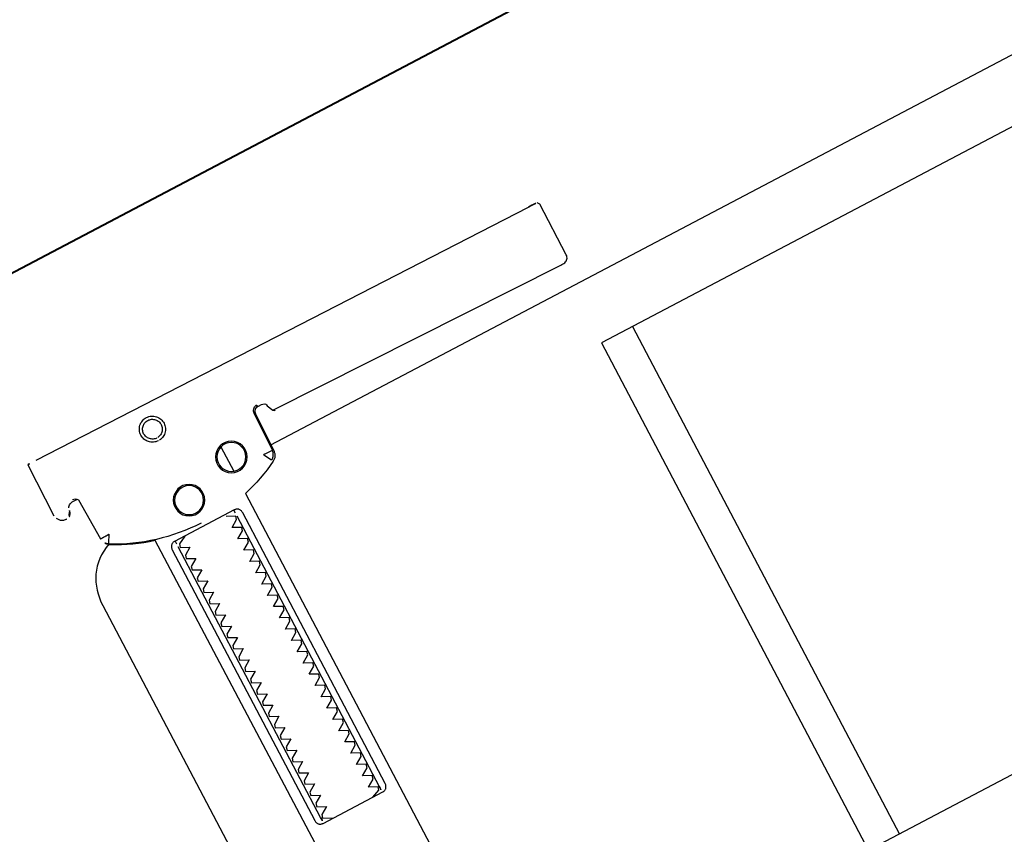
# Model space of a CAD drawing. Header units: metres. Extents: x 7408630 to 7411134, y 5569633 to 5570339.
# Tile 223 of 256: x 7410508.036 to 7410508.191, y 5569911.739 to 5569911.866. Entities that reach past the tile are written whole.
import ezdxf
from ezdxf.enums import TextEntityAlignment as Align

# ---------------------------------------------------------------- set-up
doc = ezdxf.new("R2010")
doc.units = ezdxf.units.M
doc.header["$MEASUREMENT"] = 0
doc.layers.add('0-wypos-sanitarne', color=1, linetype='Continuous')
for name, color, linetype, lineweight in [('OPIS POM NOWE', 140, 'Continuous', 5), ('Opis_pom', 9, 'Continuous', 18), ('Sciany', 2, 'Continuous', 40)]:
    doc.layers.add(name, color=color, linetype=linetype, lineweight=lineweight)
doc.styles.add('ARIAL', font='tahoma.ttf')

# ---------------------------------------------------------------- blocks, each defined once
blk = doc.blocks.new('99400_TOP')
for points in [[(0.1642372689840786, 0.1559621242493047), (0.1632736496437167, 0.1559528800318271), (0.1630435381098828, 0.1559236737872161), (0.162826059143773, 0.1558421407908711), (0.1626241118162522, 0.1557064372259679), (0.1626483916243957, 0.1557497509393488), (0.1625865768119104, 0.1555515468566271), (0.1625669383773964, 0.1553450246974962, -0.1574318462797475), (0.1623839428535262, 0.1547584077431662), (0.1621006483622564, 0.1543570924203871, -0.241147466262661), (0.1612932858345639, 0.1539338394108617), (0.1115022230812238, 0.1534561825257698), (0.1113368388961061, 0.1534548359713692), (0.1111889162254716, 0.1534541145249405), (0.1110723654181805, 0.1534541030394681), (0.1109378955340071, 0.1534570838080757), (0.1107790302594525, 0.1534793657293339), (0.1106189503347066, 0.1535293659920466), (0.1104692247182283, 0.1536054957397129), (0.1103339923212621, 0.1537060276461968), (0.1102177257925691, 0.1538274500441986), (0.1101232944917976, 0.1539670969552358), (0.1100537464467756, 0.1541201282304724), (0.1100107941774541, 0.1542831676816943), (0.1099957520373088, 0.1544504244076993), (0.1099484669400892, 0.163445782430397), (0.1102251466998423, 0.1638377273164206)], [(0.196474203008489, 0.156581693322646), (0.1962610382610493, 0.1565562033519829), (0.1960458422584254, 0.1564806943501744), (0.1958501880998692, 0.1563513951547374), (0.1956574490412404, 0.1561404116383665, 0.1322312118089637), (0.1955147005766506, 0.1556406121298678), (0.1954635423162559, 0.1490875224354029)], [(0.197680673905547, 0.1552832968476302, 0.4153364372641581), (0.1986940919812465, 0.1542930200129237)], [(0.1988485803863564, 0.1542954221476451), (0.1989777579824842, 0.1542984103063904), (0.1991257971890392, 0.1543104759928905), (0.1992680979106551, 0.1543424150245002), (0.1994052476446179, 0.1543952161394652), (0.1995335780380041, 0.1544676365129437), (0.1996495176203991, 0.1545579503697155), (0.1997513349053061, 0.1546646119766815), (0.2000730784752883, 0.1551156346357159, 0.1584813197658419), (0.2002560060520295, 0.1557062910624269)], [(0.180312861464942, 0.1439259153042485, 0.1257130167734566), (0.1946644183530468, 0.1477392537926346, 0.1214387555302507), (0.1951890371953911, 0.1482294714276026, -0.2621187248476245), (0.2000015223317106, 0.1396802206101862), (0.2000015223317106, 0.05968022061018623, -0.414213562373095), (0.1900015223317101, 0.04968022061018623), (0.187516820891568, 0.04968022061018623, 0.405518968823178), (0.1880019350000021, 0.05017999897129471), (0.1880019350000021, 0.05087999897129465, 0.414213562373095), (0.1875019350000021, 0.05137999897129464), (0.1725019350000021, 0.05137999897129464, 0.414213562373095), (0.1720019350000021, 0.05087999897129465), (0.1720019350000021, 0.05017999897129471, 0.4055189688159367), (0.1724870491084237, 0.04968022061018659, 0.001664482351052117), (0.1599349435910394, 0.04967999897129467)], [(0.1720018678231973, 0.07231715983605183), (0.1720018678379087, 0.06851732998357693, 0.4142135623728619), (0.1722018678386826, 0.06831732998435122), (0.1846190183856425, 0.0683173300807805), (0.1878018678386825, 0.06831733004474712, 0.4142135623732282), (0.1880018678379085, 0.06851733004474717), (0.1880018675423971, 0.1448466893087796), (0.1888489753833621, 0.145098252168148), (0.1896882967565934, 0.145374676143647), (0.1905190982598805, 0.1456757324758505), (0.1913406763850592, 0.146001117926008), (0.1921523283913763, 0.1463505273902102), (0.1929533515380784, 0.1467236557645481), (0.1937430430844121, 0.1471201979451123), (0.1945592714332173, 0.1475620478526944), (0.1946451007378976, 0.1476168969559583), (0.1947280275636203, 0.1476784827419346), (0.1948076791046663, 0.1477465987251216), (0.1948833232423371, 0.1478211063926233), (0.1949541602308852, 0.1479015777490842), (0.1950189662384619, 0.1479867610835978)], [(0.1764747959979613, 0.09331733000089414, 0.1828355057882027), (0.17636514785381, 0.09340682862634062), (0.1751477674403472, 0.09381415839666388, 0.05005514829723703), (0.175001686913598, 0.09407570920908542), (0.1750016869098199, 0.094358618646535, 0.05005512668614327), (0.1751477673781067, 0.09462016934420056), (0.1763651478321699, 0.09502749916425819, 0.7198969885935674), (0.176365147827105, 0.09540682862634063), (0.1751477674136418, 0.09581415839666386, 0.05005514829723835), (0.1750016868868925, 0.09607570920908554), (0.1750016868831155, 0.09635861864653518, 0.05005512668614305), (0.1751477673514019, 0.09662016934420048), (0.1763651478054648, 0.09702749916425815, 0.7198969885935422), (0.1763651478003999, 0.0974068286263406), (0.1751477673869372, 0.09781415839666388, 0.05005514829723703), (0.1750016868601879, 0.09807570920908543), (0.1750016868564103, 0.098358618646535, 0.05005512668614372), (0.1751477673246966, 0.09862016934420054), (0.1763651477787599, 0.09902749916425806, 0.7198969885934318), (0.1763651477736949, 0.09940682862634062), (0.1751477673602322, 0.09981415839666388, 0.05005514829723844), (0.1750016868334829, 0.1000757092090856), (0.1750016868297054, 0.1003586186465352, 0.05005512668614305), (0.1751477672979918, 0.1006201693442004), (0.1763651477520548, 0.1010274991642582, 0.7198969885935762), (0.1763651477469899, 0.1014068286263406), (0.1751477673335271, 0.1018141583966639, 0.05005514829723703), (0.1750016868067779, 0.1020757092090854), (0.1750016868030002, 0.102358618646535, 0.05005512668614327), (0.175147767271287, 0.1026201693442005), (0.1763651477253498, 0.1030274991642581, 0.7198969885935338), (0.1763651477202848, 0.1034068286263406), (0.1751477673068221, 0.1038141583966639, 0.05005514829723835), (0.1750016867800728, 0.1040757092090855), (0.1750016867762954, 0.1043586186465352, 0.05005512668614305), (0.1751477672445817, 0.1046201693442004), (0.1763651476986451, 0.1050274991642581, 0.7198969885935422), (0.1763651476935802, 0.1054068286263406), (0.175147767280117, 0.1058141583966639, 0.05005514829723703), (0.1750016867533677, 0.1060757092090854), (0.1750016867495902, 0.106358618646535, 0.05005512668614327), (0.1751477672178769, 0.1066201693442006), (0.1763651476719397, 0.1070274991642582, 0.7198969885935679), (0.1763651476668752, 0.1074068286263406), (0.175147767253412, 0.1078141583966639, 0.05005514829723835), (0.1750016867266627, 0.1080757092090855), (0.1750016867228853, 0.1083586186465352, 0.05005512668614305), (0.1751477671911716, 0.1086201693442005), (0.1763651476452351, 0.1090274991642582, 0.7198969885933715), (0.1763651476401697, 0.1094068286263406), (0.1751477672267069, 0.1098141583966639, 0.05005514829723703), (0.1750016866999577, 0.1100757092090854), (0.1750016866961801, 0.110358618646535, 0.05005512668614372), (0.1751477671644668, 0.1106201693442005), (0.1763651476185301, 0.1110274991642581, 0.7198969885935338), (0.1763651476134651, 0.1114068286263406), (0.1751477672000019, 0.1118141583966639, 0.05005514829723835), (0.1750016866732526, 0.1120757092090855), (0.1750016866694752, 0.1123586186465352, 0.05005512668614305), (0.175147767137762, 0.1126201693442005), (0.1763651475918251, 0.1130274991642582, 0.7198969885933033), (0.1763651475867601, 0.1134068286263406), (0.1751477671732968, 0.1138141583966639, 0.05005514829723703), (0.1750016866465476, 0.1140757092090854), (0.17500168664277, 0.114358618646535, 0.05005512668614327), (0.1751477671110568, 0.1146201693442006), (0.17636514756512, 0.1150274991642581, 0.7198969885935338), (0.176365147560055, 0.1154068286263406), (0.1751477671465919, 0.1158141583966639, 0.05005514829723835), (0.1750016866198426, 0.1160757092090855), (0.1750016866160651, 0.1163586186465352, 0.05005512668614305), (0.175147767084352, 0.1166201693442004), (0.1763651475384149, 0.1170274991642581, 0.7198969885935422), (0.17636514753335, 0.1174068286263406), (0.1751477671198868, 0.1178141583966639, 0.05005514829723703), (0.1750016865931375, 0.1180757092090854), (0.1750016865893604, 0.118358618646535, 0.05005512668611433), (0.175147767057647, 0.1186201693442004), (0.1763651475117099, 0.1190274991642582, 0.7198969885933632), (0.1763651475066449, 0.1194068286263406), (0.1751477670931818, 0.1198141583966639, 0.05005514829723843), (0.1750016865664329, 0.1200757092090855), (0.175001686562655, 0.1203586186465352, 0.05005512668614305), (0.1751477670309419, 0.1206201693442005), (0.1763651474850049, 0.1210274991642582, 0.7198969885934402), (0.1763651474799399, 0.1214068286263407), (0.1751477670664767, 0.1218141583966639, 0.05005514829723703), (0.1750016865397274, 0.1220757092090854), (0.1750016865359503, 0.122358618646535, 0.05005512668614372), (0.1751477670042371, 0.1226201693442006), (0.1763651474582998, 0.1230274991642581, 0.7198969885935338), (0.1763651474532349, 0.1234068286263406), (0.1751477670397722, 0.1238141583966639, 0.05005514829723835), (0.1750016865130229, 0.1240757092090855), (0.1750016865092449, 0.1243586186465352, 0.05005512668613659), (0.1751477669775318, 0.1246201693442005), (0.1763651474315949, 0.1250274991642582, 0.7198969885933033), (0.1763651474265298, 0.1254068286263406), (0.1751477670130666, 0.125814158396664, 0.05005514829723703), (0.1750016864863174, 0.1260757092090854), (0.1750016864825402, 0.126358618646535, 0.05005512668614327), (0.175147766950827, 0.1266201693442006), (0.1763651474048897, 0.1270274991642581, 0.7198969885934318), (0.1763651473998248, 0.1274068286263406), (0.1751477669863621, 0.127814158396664, 0.05005514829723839), (0.1750016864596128, 0.1280757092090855), (0.1750016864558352, 0.1283586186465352, 0.050055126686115), (0.1751477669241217, 0.1286201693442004), (0.1763651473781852, 0.1290274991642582, 0.719896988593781), (0.1763651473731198, 0.1294068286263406), (0.175147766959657, 0.129814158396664, 0.05005514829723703), (0.1750016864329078, 0.1300757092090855), (0.1750016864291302, 0.130358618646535, 0.05005512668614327), (0.1751477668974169, 0.1306201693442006), (0.1763651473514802, 0.1310274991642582, 0.7198969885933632), (0.1763651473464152, 0.1314068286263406), (0.1751477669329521, 0.131814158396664, 0.05005514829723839), (0.1750016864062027, 0.1320757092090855), (0.1750016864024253, 0.1323586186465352, 0.05005512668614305), (0.1751477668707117, 0.1326201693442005), (0.176365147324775, 0.1330274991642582, 0.7198969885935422), (0.1763651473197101, 0.1334068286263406), (0.1751477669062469, 0.1338141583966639, 0.05005514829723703), (0.1750016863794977, 0.1340757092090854), (0.1750016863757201, 0.134358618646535, 0.05005512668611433), (0.1751477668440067, 0.1346201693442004), (0.1763651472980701, 0.1350274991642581, 0.7198969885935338), (0.1763651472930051, 0.1354068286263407), (0.175147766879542, 0.1358141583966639, 0.05005514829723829), (0.1750016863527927, 0.1360757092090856), (0.1750016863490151, 0.1363586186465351, 0.05005512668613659), (0.1751477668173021, 0.1366201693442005), (0.176365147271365, 0.1370274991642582, 0.7198969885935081), (0.1763651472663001, 0.1374068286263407), (0.1751477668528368, 0.1378141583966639, 0.05005514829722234), (0.1750016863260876, 0.1380757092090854), (0.17500168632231, 0.138358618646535, 0.05005512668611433), (0.1751477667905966, 0.1386201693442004), (0.17636514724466, 0.1390274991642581, 0.7198969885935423), (0.1763651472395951, 0.1394068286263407), (0.1751477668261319, 0.1398141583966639, 0.05005514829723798), (0.1750016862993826, 0.1400757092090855), (0.1750016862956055, 0.1403586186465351, 0.05005512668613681), (0.175147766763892, 0.1406201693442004), (0.1763651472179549, 0.1410274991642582, 0.7198969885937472), (0.17636514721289, 0.1414068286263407), (0.1751477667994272, 0.1418141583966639, 0.05005514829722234), (0.1750016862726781, 0.1420757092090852), (0.1750016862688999, 0.1423586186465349, 0.05005512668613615), (0.1751477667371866, 0.1426201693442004), (0.1763651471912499, 0.1430274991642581, 0.4745941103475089), (0.1764747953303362, 0.1433173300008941)], [(0.1835285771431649, 0.143317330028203, 0.4745939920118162), (0.1836382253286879, 0.1430274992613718), (0.1848556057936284, 0.1426201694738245, 0.0500551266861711), (0.1850016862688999, 0.1423586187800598), (0.1850016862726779, 0.1420757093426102, 0.05005514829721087), (0.1848556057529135, 0.1418141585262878), (0.183638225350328, 0.1414068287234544, 0.7198969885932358), (0.183638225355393, 0.1410274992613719), (0.1848556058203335, 0.1406201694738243, 0.05005512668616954), (0.1850016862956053, 0.14035861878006), (0.1850016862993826, 0.1400757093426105, 0.05005514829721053), (0.1848556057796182, 0.1398141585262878), (0.1836382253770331, 0.1394068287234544, 0.7198969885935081), (0.183638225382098, 0.1390274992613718), (0.1848556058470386, 0.1386201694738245, 0.05005512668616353), (0.18500168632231, 0.1383586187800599), (0.1850016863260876, 0.1380757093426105, 0.05005514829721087), (0.1848556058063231, 0.1378141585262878), (0.1836382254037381, 0.1374068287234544, 0.7198969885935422), (0.1836382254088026, 0.1370274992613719), (0.1848556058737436, 0.1366201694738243, 0.05005512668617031), (0.1850016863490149, 0.1363586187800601), (0.1850016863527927, 0.1360757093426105, 0.05005514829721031), (0.1848556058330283, 0.1358141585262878), (0.1836382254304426, 0.1354068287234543, 0.7198969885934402), (0.1836382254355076, 0.1350274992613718), (0.1848556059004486, 0.1346201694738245, 0.05005512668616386), (0.1850016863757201, 0.1343586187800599), (0.1850016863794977, 0.1340757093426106, 0.05005514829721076), (0.1848556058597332, 0.1338141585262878), (0.1836382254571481, 0.1334068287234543, 0.7198969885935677), (0.1836382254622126, 0.1330274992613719), (0.1848556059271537, 0.1326201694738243, 0.05005512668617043), (0.185001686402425, 0.1323586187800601), (0.1850016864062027, 0.1320757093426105, 0.05005514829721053), (0.1848556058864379, 0.1318141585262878), (0.1836382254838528, 0.1314068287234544, 0.7198969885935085), (0.1836382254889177, 0.1310274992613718), (0.1848556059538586, 0.1306201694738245, 0.05005512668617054), (0.1850016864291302, 0.13035861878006), (0.1850016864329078, 0.1300757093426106, 0.05005514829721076), (0.1848556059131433, 0.1298141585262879), (0.1836382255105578, 0.1294068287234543, 0.7198969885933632), (0.1836382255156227, 0.1290274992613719), (0.1848556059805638, 0.1286201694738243, 0.05005512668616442), (0.1850016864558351, 0.1283586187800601), (0.1850016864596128, 0.1280757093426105, 0.05005514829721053), (0.184855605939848, 0.1278141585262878), (0.1836382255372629, 0.1274068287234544, 0.7198969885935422), (0.1836382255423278, 0.1270274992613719), (0.1848556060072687, 0.1266201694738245, 0.05005512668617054), (0.1850016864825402, 0.12635861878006), (0.1850016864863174, 0.1260757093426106, 0.05005514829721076), (0.1848556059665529, 0.125814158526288), (0.1836382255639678, 0.1254068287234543, 0.7198969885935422), (0.1836382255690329, 0.1250274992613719), (0.1848556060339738, 0.1246201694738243, 0.05005512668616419), (0.1850016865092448, 0.1243586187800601), (0.1850016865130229, 0.1240757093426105, 0.05005514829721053), (0.184855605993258, 0.1238141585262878), (0.183638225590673, 0.1234068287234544, 0.7198969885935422), (0.1836382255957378, 0.1230274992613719), (0.1848556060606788, 0.1226201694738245, 0.05005512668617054), (0.1850016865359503, 0.12235861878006), (0.1850016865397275, 0.1220757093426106, 0.05005514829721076), (0.184855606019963, 0.1218141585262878), (0.1836382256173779, 0.1214068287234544, 0.7198969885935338), (0.1836382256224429, 0.1210274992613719), (0.1848556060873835, 0.1206201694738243, 0.05005512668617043), (0.1850016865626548, 0.12035861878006), (0.185001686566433, 0.1200757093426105, 0.05005514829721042), (0.1848556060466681, 0.1198141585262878), (0.1836382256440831, 0.1194068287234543, 0.7198969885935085), (0.1836382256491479, 0.1190274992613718), (0.1848556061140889, 0.1186201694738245, 0.05005512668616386), (0.1850016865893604, 0.11835861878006), (0.1850016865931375, 0.1180757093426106, 0.05005514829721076), (0.184855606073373, 0.1178141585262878), (0.183638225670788, 0.1174068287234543, 0.7198969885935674), (0.183638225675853, 0.1170274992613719), (0.1848556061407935, 0.1166201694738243, 0.05005512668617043), (0.1850016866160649, 0.11635861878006), (0.1850016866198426, 0.1160757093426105, 0.05005514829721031), (0.1848556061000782, 0.1158141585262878), (0.1836382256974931, 0.1154068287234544, 0.7198969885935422), (0.183638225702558, 0.1150274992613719), (0.1848556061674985, 0.1146201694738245, 0.05005512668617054), (0.18500168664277, 0.11435861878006), (0.1850016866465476, 0.1140757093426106, 0.05005514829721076), (0.1848556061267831, 0.1138141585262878), (0.1836382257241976, 0.1134068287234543, 0.7198969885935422), (0.1836382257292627, 0.1130274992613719), (0.1848556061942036, 0.1126201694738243, 0.05005512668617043), (0.1850016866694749, 0.1123586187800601), (0.1850016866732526, 0.1120757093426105, 0.05005514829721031), (0.1848556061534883, 0.1118141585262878), (0.1836382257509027, 0.1114068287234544, 0.7198969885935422), (0.1836382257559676, 0.1110274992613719), (0.1848556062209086, 0.1106201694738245, 0.05005512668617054), (0.1850016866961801, 0.11035861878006), (0.1850016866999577, 0.1100757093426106, 0.05005514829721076), (0.1848556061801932, 0.1098141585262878), (0.1836382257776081, 0.1094068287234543, 0.7198969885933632), (0.1836382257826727, 0.1090274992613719), (0.1848556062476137, 0.1086201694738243, 0.05005512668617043), (0.185001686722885, 0.1083586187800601), (0.1850016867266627, 0.1080757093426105, 0.05005514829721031), (0.1848556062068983, 0.1078141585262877), (0.1836382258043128, 0.1074068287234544, 0.7198969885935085), (0.1836382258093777, 0.1070274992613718), (0.1848556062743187, 0.1066201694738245, 0.05005512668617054), (0.1850016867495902, 0.10635861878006), (0.1850016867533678, 0.1060757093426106, 0.05005514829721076), (0.1848556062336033, 0.1058141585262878), (0.1836382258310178, 0.1054068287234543, 0.7198969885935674), (0.1836382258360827, 0.1050274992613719), (0.1848556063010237, 0.1046201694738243, 0.05005512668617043), (0.1850016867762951, 0.1043586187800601), (0.1850016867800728, 0.1040757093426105, 0.05005514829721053), (0.1848556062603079, 0.1038141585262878), (0.1836382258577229, 0.1034068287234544, 0.7198969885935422), (0.1836382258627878, 0.1030274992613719), (0.1848556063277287, 0.1026201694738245, 0.05005512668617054), (0.1850016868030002, 0.10235861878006), (0.1850016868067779, 0.1020757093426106, 0.05005514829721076), (0.1848556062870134, 0.1018141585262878), (0.1836382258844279, 0.1014068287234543, 0.7198969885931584), (0.1836382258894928, 0.1010274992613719), (0.1848556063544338, 0.1006201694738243, 0.05005512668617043), (0.1850016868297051, 0.1003586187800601), (0.1850016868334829, 0.1000757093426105, 0.05005514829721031), (0.184855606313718, 0.09981415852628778), (0.1836382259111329, 0.09940682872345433, 0.7198969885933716), (0.1836382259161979, 0.09902749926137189), (0.1848556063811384, 0.0986201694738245, 0.05005512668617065), (0.1850016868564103, 0.09835861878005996), (0.1850016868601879, 0.09807570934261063, 0.05005514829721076), (0.1848556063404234, 0.09781415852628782), (0.183638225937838, 0.0974068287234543, 0.7198969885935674), (0.1836382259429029, 0.0970274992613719), (0.1848556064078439, 0.09662016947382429, 0.05005512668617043), (0.1850016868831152, 0.09635861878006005), (0.1850016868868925, 0.0960757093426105, 0.05005514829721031), (0.1848556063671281, 0.09581415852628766), (0.183638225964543, 0.09540682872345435, 0.7198969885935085), (0.1836382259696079, 0.09502749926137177), (0.1848556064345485, 0.09462016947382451, 0.05005512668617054), (0.1850016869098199, 0.09435861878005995), (0.185001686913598, 0.09407570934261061, 0.05005514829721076), (0.1848556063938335, 0.09381415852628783), (0.183638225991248, 0.0934068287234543, 0.1828356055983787), (0.18352857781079, 0.0933173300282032)]]:
    blk.add_lwpolyline(points, format="xyb")
for points in [[(0.1986390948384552, 0.1646989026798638), (0.1117342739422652, 0.1638652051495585)], [(0.2001297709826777, 0.1647002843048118), (0.2002560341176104, 0.1557064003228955)], [(0.1650997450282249, 0.1487050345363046), (0.1649208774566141, 0.1552963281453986), (0.1649013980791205, 0.1554669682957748), (0.1648532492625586, 0.1556317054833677), (0.1647773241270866, 0.15578592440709), (0.1646764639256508, 0.1559247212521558), (0.1645529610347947, 0.1560443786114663), (0.1644112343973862, 0.1561409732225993), (0.1642545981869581, 0.1562120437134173), (0.1640886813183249, 0.1562551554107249), (0.1639117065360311, 0.1562693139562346)], [(0.1975719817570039, 0.155726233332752), (0.1974890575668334, 0.1558612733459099), (0.1973859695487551, 0.1559816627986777), (0.1972651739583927, 0.1560843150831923), (0.197129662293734, 0.1561666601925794), (0.1969828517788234, 0.1562261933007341), (0.1968283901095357, 0.1562621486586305), (0.1966708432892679, 0.1562732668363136), (0.1957709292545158, 0.1562646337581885)], [(0.1638577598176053, 0.1560678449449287), (0.1640908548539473, 0.1560227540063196), (0.1642507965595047, 0.1559550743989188), (0.1643976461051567, 0.1558597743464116), (0.1645262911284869, 0.1557396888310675), (0.1646315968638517, 0.1555991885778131), (0.1647109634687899, 0.1554420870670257), (0.1647613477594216, 0.1552737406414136), (0.164781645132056, 0.1550990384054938), (0.1649597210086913, 0.1485351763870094), (0.1649680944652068, 0.1484212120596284), (0.1649829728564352, 0.1483207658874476), (0.1650050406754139, 0.1482196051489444), (0.1650340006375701, 0.1481203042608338), (0.1650696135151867, 0.1480235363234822), (0.1651117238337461, 0.1479295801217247), (0.1651601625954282, 0.1478387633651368), (0.1652147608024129, 0.1477514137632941), (0.1652753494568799, 0.1476678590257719), (0.1653464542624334, 0.1475832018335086), (0.1654215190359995, 0.1475059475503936), (0.1655005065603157, 0.1474354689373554), (0.1655838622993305, 0.1473711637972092), (0.165670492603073, 0.1473133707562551), (0.165759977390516, 0.1472622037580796), (0.1665076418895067, 0.1468765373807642), (0.1672658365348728, 0.146512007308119), (0.1680339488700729, 0.1461688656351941), (0.1688113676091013, 0.1458473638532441), (0.1695974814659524, 0.1455477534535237), (0.1703916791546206, 0.1452702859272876), (0.1711933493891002, 0.1450152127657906), (0.1720018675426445, 0.1447827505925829), (0.1720018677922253, 0.08031715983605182)], [(0.1720018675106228, 0.1530538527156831), (0.1720018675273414, 0.1487354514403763)], [(0.1649285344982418, 0.1496802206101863), (-0.1647679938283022, 0.1496802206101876)], [(0.1748331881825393, 0.1423173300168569), (0.1748331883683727, 0.0943173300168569)], [(0.185232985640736, 0.09431733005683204), (0.1852329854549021, 0.1423173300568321)], [(-0.1184726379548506, 0.0496799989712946), (-0.1184726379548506, 0.1396802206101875), (0.1115273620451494, 0.1396802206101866), (0.1115273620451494, 0.0496799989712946)], [(0.1060236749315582, 0.1396802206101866), (0.1060236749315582, 0.0496799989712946)], [(-0.159998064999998, 0.0466799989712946), (-0.159998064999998, 0.04967999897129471), (0.1600019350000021, 0.04967999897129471), (0.1600019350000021, 0.04667999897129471)]]:
    blk.add_lwpolyline(points)
for points in [[(0.1802429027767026, 0.1584770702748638), (0.1804434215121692, 0.1584888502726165), (0.1806418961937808, 0.1585202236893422), (0.1808364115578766, 0.158570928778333), (0.1810251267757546, 0.1586405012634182), (0.1812060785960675, 0.1587282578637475), (0.1813772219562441, 0.1588331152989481), (0.1815372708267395, 0.1589541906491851), (0.1816849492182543, 0.1590906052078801), (0.1818185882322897, 0.1592409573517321), (0.1819366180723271, 0.1594033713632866), (0.1820381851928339, 0.1595765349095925), (0.1821224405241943, 0.1597591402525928), (0.1821883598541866, 0.1599491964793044), (0.1822352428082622, 0.1601444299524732), (0.1822628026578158, 0.1603432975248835), (0.1822707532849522, 0.1605442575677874), (0.1822589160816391, 0.1607450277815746), (0.1822275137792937, 0.1609433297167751), (0.1821768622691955, 0.1611376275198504), (0.182107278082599, 0.1613263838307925), (0.1820195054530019, 0.161507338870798), (0.1819146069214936, 0.1616785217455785), (0.1817934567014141, 0.1618386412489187), (0.1816569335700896, 0.1619864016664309), (0.1815066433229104, 0.1621199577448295), (0.1813442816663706, 0.1622379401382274), (0.181171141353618, 0.1623394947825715), (0.1809885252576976, 0.1624237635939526), (0.1807984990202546, 0.1624897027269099), (0.180603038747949, 0.1625366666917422), (0.1804039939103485, 0.1625642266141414), (0.1802032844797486, 0.1625721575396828), (0.1800027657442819, 0.1625603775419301), (0.1798042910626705, 0.1625290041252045), (0.1796097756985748, 0.1624782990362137), (0.1794210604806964, 0.1624087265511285), (0.1792401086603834, 0.1623209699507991), (0.1790689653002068, 0.1622161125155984), (0.1789089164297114, 0.1620950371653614), (0.1787612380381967, 0.1619586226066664), (0.1786275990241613, 0.1618082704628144), (0.178509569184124, 0.1616458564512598), (0.1784080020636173, 0.161472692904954), (0.1783237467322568, 0.1612900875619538), (0.1782578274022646, 0.1611000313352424), (0.178210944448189, 0.1609047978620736), (0.1781833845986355, 0.1607059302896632), (0.178175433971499, 0.1605049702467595), (0.178187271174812, 0.1603042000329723), (0.1782186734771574, 0.1601058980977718), (0.1782693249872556, 0.1599116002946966), (0.178338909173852, 0.1597228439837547), (0.1784266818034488, 0.1595418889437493), (0.178531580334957, 0.159370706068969), (0.1786527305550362, 0.1592105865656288), (0.1787892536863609, 0.1590628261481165), (0.1789395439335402, 0.1589292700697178), (0.17910190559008, 0.1588112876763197), (0.1792750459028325, 0.1587097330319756), (0.1794576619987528, 0.1586254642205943), (0.1796476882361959, 0.1585595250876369), (0.1798431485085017, 0.1585125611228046), (0.1800421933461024, 0.1584850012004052)], [(0.1802350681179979, 0.1589683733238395), (0.1803868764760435, 0.1589772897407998), (0.1805368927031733, 0.1590009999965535), (0.180684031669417, 0.1590393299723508), (0.1808267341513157, 0.1590919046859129), (0.1809634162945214, 0.1591581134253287), (0.1810930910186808, 0.1592374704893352), (0.1812144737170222, 0.1593292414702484), (0.1813262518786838, 0.1594324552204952), (0.1814273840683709, 0.159546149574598), (0.1815168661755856, 0.1596691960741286), (0.181593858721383, 0.1598004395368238), (0.1816576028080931, 0.1599385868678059), (0.1817074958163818, 0.1600823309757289), (0.1817430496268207, 0.1602302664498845), (0.181763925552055, 0.160380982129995), (0.1817699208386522, 0.160533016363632), (0.1817609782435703, 0.1606849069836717), (0.1817371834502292, 0.1608351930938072), (0.1816987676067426, 0.1609824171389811), (0.1816460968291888, 0.1611251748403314), (0.1815796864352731, 0.1612620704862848), (0.1815001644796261, 0.1613918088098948), (0.1814083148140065, 0.1615131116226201), (0.1813049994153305, 0.1616248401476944), (0.1811912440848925, 0.1617258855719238), (0.1810681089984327, 0.1618153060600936), (0.1809369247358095, 0.1618921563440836), (0.1807989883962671, 0.161955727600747), (0.180655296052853, 0.1620055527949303), (0.1805074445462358, 0.1620410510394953), (0.1803570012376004, 0.1620618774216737), (0.1802050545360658, 0.1620678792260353), (0.180053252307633, 0.1620589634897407), (0.1799032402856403, 0.1620352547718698), (0.179756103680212, 0.1619969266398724), (0.1796134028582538, 0.1619443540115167), (0.1794767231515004, 0.1618781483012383), (0.1793470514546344, 0.1617987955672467), (0.1792256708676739, 0.1617070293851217), (0.1791138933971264, 0.1616038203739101), (0.1790127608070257, 0.1614901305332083), (0.1789232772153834, 0.1613670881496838), (0.1788462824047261, 0.1612358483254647), (0.178782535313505, 0.1610977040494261), (0.1787326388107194, 0.1609539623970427), (0.1786970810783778, 0.1608060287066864), (0.1786762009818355, 0.1606553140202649), (0.1786702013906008, 0.1605032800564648), (0.1786791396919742, 0.1603513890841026), (0.1787029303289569, 0.1602011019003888), (0.1787413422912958, 0.1600538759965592), (0.1787940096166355, 0.159911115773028), (0.1788604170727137, 0.1597742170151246), (0.1789399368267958, 0.1596444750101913), (0.1790317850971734, 0.1595231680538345), (0.1791351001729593, 0.1594114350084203), (0.1792488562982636, 0.1593103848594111), (0.1793719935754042, 0.1592209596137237), (0.1795031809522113, 0.1591441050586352), (0.1796411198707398, 0.1590805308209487), (0.1797848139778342, 0.1590307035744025), (0.1799326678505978, 0.1589952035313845), (0.1800831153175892, 0.158974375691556)], [(0.1658711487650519, 0.1475357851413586), (0.1658231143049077, 0.1475649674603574), (0.1657737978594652, 0.1475979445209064), (0.1657275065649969, 0.1476313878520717), (0.1656834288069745, 0.147665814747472), (0.1656313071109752, 0.1477101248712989), (0.1655808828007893, 0.147757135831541), (0.1655323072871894, 0.1478068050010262), (0.165485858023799, 0.147858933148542), (0.1654419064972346, 0.1479131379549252), (0.165400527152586, 0.1479693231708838), (0.1653617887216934, 0.1480273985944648), (0.1653257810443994, 0.1480872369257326), (0.1652926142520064, 0.1481486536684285), (0.1652623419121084, 0.1482115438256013), (0.1652350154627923, 0.148275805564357), (0.1652107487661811, 0.1483411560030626), (0.1651896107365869, 0.1484073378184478), (0.1651716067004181, 0.1484742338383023), (0.1651562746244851, 0.1485440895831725), (0.1651458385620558, 0.1486036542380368), (0.1651385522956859, 0.1486586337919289), (0.1651330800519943, 0.1487158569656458), (0.1651296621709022, 0.1487749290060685), (0.1651807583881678, 0.1487944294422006), (0.1664294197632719, 0.1488380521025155), (0.166484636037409, 0.1488405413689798), (0.1665420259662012, 0.1488405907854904), (0.166593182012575, 0.1488598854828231), (0.166641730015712, 0.148834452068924), (0.16661275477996, 0.1487862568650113), (0.1665815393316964, 0.1487398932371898), (0.1665552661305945, 0.1486870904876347), (0.1665255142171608, 0.1486337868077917), (0.1659423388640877, 0.1475444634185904)], [(0.1853307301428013, 0.1433173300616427), (0.185416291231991, 0.1433142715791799), (0.1855026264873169, 0.1433047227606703), (0.1855886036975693, 0.1432881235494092), (0.1856730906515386, 0.143263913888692), (0.1857549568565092, 0.143231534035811), (0.1858332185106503, 0.1431906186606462), (0.1859071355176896, 0.1431412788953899), (0.1859759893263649, 0.1430836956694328), (0.1860390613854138, 0.1430180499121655), (0.1860959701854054, 0.1429439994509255), (0.1861478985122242, 0.1428585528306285), (0.1861932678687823, 0.1427626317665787), (0.1862299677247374, 0.1426579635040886), (0.1862565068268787, 0.1425467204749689), (0.186272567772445, 0.1424320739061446), (0.1862779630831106, 0.1423173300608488), (0.1862779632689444, 0.09431733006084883), (0.1862725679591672, 0.09420258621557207), (0.1862565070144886, 0.09408793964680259), (0.1862299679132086, 0.0939766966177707), (0.186193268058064, 0.09387202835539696), (0.1861478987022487, 0.09377610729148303), (0.1860959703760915, 0.09369066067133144), (0.1860390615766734, 0.09361661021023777), (0.1859759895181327, 0.0935509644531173), (0.1859071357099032, 0.09349338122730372), (0.1858332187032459, 0.09344404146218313), (0.1857549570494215, 0.09340312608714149), (0.1856730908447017, 0.09337074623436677), (0.1855886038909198, 0.0933465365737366), (0.1855026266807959, 0.09332993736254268), (0.185416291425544, 0.09332038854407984), (0.1853307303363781, 0.09331733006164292), (0.1747479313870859, 0.09331733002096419), (0.1746614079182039, 0.09332038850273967), (0.1745740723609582, 0.09332993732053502), (0.1744870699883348, 0.093346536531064), (0.17440154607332, 0.09337074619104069), (0.174318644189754, 0.09340312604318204), (0.1742393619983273, 0.09344404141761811), (0.1741644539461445, 0.09349338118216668), (0.1740946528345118, 0.09355096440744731), (0.1740306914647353, 0.09361661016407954), (0.1739729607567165, 0.09369066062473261), (0.1739202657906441, 0.09377610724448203), (0.1738742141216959, 0.09387202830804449), (0.1738369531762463, 0.09397669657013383), (0.1738100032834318, 0.09408793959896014), (0.1737936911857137, 0.09420258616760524), (0.1737882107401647, 0.09431733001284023), (0.1737882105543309, 0.1423173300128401), (0.1737936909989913, 0.1424320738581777), (0.1738100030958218, 0.1425467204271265), (0.1738369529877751, 0.1426579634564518), (0.1738742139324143, 0.1427626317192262), (0.1739202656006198, 0.1428585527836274), (0.1739729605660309, 0.1429439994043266), (0.1740306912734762, 0.1430180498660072), (0.1740946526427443, 0.1430836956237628), (0.1741644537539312, 0.1431412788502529), (0.1742393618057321, 0.1431906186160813), (0.1743186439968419, 0.1432315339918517), (0.1744015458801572, 0.143263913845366), (0.1744870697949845, 0.1432881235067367), (0.1745740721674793, 0.1433047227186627), (0.1746614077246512, 0.14331427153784), (0.1747479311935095, 0.1433173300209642)]]:
    blk.add_lwpolyline(points, close=True)
blk.add_lwpolyline([(0.1954634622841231, 0.1490808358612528), (0.1954634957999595, 0.1490833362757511), (0.1954635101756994, 0.1490844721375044), (0.1954635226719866, 0.1490855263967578), (0.1954635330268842, 0.1490864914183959), (0.1954635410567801, 0.1490873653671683), (0.1954635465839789, 0.1490881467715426), (0.195463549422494, 0.1490888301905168), (0.1954635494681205, 0.1490894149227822), (0.1954635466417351, 0.1490899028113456), (0.1954635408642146, 0.1490902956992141), (0.1954635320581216, 0.1490905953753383), (0.1954635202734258, 0.1490908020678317), (0.1954634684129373, 0.1490909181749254), (0.1954634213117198, 0.1490906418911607), (0.1954633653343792, 0.1490901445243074), (0.1954633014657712, 0.1490894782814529), (0.1954632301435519, 0.1490886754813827), (0.1954631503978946, 0.149087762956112), (0.1954630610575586, 0.1490867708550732), (0.1954628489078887, 0.1490846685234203), (0.1954625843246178, 0.1490826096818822), (0.1954624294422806, 0.1490816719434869), (0.1954622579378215, 0.1490808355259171), (0.1954620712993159, 0.1490801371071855), (0.1954618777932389, 0.1490796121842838), (0.1954616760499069, 0.1490792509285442), (0.1954614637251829, 0.1490790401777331), (0.1954612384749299, 0.1490789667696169), (0.1954609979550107, 0.1490790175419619), (0.1954607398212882, 0.1490791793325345), (0.1954604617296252, 0.1490794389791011), (0.1954598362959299, 0.1490801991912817), (0.1954591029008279, 0.1490811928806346), (0.1954582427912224, 0.1490823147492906), (0.1954572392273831, 0.1490834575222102), (0.1954561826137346, 0.1490844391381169), (0.1954551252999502, 0.1490852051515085), (0.1954540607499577, 0.149085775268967), (0.1954529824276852, 0.1490861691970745), (0.1954518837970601, 0.1490864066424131), (0.1954507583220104, 0.1490865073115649), (0.195449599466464, 0.149086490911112), (0.1954484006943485, 0.1490863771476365), (0.195447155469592, 0.1490861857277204), (0.1954458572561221, 0.149085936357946), (0.1954430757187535, 0.1490853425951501), (0.1954415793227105, 0.1490850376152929), (0.1954400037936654, 0.1490847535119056), (0.1954383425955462, 0.1490845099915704), (0.1954365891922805, 0.1490843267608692), (0.1954346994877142, 0.1490842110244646), (0.1954325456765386, 0.1490841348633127), (0.1954313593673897, 0.1490841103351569), (0.1954300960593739, 0.1490840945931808), (0.1954287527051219, 0.1490840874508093), (0.195427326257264, 0.1490840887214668), (0.1954258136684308, 0.1490840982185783), (0.1954242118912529, 0.1490841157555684), (0.1954225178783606, 0.1490841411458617), (0.1954207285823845, 0.1490841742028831), (0.1954188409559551, 0.1490842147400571), (0.1954168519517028, 0.1490842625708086), (0.1954147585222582, 0.1490843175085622), (0.1954125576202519, 0.1490843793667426), (0.1954102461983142, 0.1490844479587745), (0.1954078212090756, 0.1490845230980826), (0.1954052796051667, 0.1490846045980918), (0.195402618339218, 0.1490846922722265), (0.1953998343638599, 0.1490847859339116), (0.195396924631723, 0.1490848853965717), (0.1953938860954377, 0.1490849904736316), (0.1953907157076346, 0.149085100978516), (0.1953766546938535, 0.1490855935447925), (0.1953727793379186, 0.1490857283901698), (0.1953687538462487, 0.1490858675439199), (0.1953645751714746, 0.1490860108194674), (0.1953602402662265, 0.149086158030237), (0.195355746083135, 0.1490863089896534), (0.1953510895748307, 0.1490864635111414), (0.1953462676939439, 0.1490866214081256), (0.1953412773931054, 0.1490867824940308), (0.1953361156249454, 0.1490869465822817), (0.1953307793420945, 0.1490871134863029), (0.1953252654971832, 0.1490872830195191), (0.195319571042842, 0.1490874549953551), (0.1953136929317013, 0.1490876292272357), (0.1953076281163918, 0.1490878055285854), (0.1953013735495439, 0.149087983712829), (0.1952949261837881, 0.1490881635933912), (0.1952882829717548, 0.1490883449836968), (0.1952814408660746, 0.1490885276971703), (0.195274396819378, 0.1490887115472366), (0.1952671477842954, 0.1490888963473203), (0.1952596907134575, 0.1490890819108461), (0.1952520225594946, 0.1490892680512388), (0.1952441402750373, 0.149089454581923), (0.195236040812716, 0.1490896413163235), (0.1952277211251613, 0.1490898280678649), (0.1952191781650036, 0.149090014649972), (0.1952104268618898, 0.1490902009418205), (0.1952015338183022, 0.1490903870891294), (0.1951925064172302, 0.1490905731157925), (0.1951833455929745, 0.1490907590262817), (0.1951740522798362, 0.1490909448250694), (0.1951646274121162, 0.1490911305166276), (0.1951550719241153, 0.1490913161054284), (0.1951453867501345, 0.149091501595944), (0.1951355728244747, 0.1490916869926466), (0.1951256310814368, 0.1490918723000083), (0.1951155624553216, 0.1490920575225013), (0.1951053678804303, 0.1490922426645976), (0.1950950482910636, 0.1490924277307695), (0.1950846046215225, 0.1490926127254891), (0.1950740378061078, 0.1490927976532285), (0.1950633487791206, 0.1490929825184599), (0.1950525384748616, 0.1490931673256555), (0.1950416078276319, 0.1490933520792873), (0.1950305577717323, 0.1490935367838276), (0.1950193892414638, 0.1490937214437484), (0.1950081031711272, 0.1490939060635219), (0.1949967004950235, 0.1490940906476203), (0.1949851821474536, 0.1490942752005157), (0.1949735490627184, 0.1490944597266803), (0.1949618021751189, 0.1490946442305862), (0.1949499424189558, 0.1490948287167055), (0.1949379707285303, 0.1490950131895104), (0.194925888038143, 0.1490951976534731), (0.1949136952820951, 0.1490953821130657), (0.1949013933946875, 0.1490955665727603), (0.1948889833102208, 0.1490957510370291), (0.1948764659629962, 0.1490959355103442), (0.1948638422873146, 0.1490961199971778), (0.1948511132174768, 0.149096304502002), (0.1948382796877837, 0.149096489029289), (0.1948253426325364, 0.1490966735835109), (0.1948123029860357, 0.1490968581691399), (0.1946931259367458, 0.1490985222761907), (0.1946400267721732, 0.1490992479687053), (0.1945870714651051, 0.1490999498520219), (0.1945606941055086, 0.1491002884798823), (0.1945344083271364, 0.1491006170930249), (0.1945082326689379, 0.1491009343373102), (0.1944821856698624, 0.1491012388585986), (0.1944562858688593, 0.1491015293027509), (0.194430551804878, 0.1491018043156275), (0.1944050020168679, 0.149102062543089), (0.1943796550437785, 0.1491023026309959), (0.194354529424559, 0.1491025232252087), (0.1943296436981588, 0.1491027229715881), (0.1943050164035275, 0.1491029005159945), (0.1942806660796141, 0.1491030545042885), (0.1942686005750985, 0.1491031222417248), (0.1942566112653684, 0.1491031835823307), (0.1942327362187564, 0.1491032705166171), (0.194220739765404, 0.1491033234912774), (0.1942086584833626, 0.1491034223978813), (0.1941964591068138, 0.1491035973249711), (0.1941841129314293, 0.1491038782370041), (0.1941780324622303, 0.1491040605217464), (0.1941721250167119, 0.1491042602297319), (0.1941663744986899, 0.1491044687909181), (0.19416076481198, 0.1491046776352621), (0.1941552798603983, 0.1491048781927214), (0.1941499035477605, 0.1491050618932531), (0.1941446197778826, 0.1491052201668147), (0.1941394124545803, 0.1491053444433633), (0.1941342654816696, 0.1491054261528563), (0.1941292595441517, 0.1491054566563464), (0.1941245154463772, 0.1491054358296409), (0.1941200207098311, 0.1491053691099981), (0.1941157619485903, 0.1491052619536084), (0.194111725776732, 0.1491051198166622), (0.1941078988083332, 0.14910494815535), (0.1941042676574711, 0.1491047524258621), (0.1941008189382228, 0.149104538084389), (0.1940975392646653, 0.1491043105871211), (0.1940944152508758, 0.1491040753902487), (0.1940914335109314, 0.1491038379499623), (0.1940885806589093, 0.1491036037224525), (0.1940858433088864, 0.1491033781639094), (0.19408320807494, 0.1491031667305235), (0.194080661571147, 0.1491029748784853), (0.1940757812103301, 0.1491026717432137), (0.1940710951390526, 0.1491025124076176), (0.1940664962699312, 0.1491025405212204), (0.1940618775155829, 0.1491027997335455), (0.1940595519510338, 0.1491030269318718), (0.1940573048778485, 0.1491033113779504), (0.1940551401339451, 0.1491036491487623), (0.1940530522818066, 0.1491040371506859), (0.1940510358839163, 0.1491044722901), (0.1940490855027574, 0.1491049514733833), (0.194045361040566, 0.149106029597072), (0.1940418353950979, 0.1491072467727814), (0.1940384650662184, 0.1491085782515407), (0.1940352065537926, 0.1491099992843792), (0.1940320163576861, 0.1491114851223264), (0.1940256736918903, 0.1491145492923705), (0.1940224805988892, 0.1491160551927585), (0.1940192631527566, 0.1491174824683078), (0.1940160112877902, 0.1491187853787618), (0.1940127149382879, 0.1491199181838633), (0.1940093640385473, 0.1491208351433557), (0.1940059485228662, 0.1491214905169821), (0.1940042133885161, 0.1491217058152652), (0.1940024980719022, 0.1491218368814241), (0.1940008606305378, 0.1491218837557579), (0.1939993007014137, 0.149121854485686), (0.1939978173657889, 0.1491217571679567), (0.1939964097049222, 0.1491215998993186), (0.1939950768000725, 0.1491213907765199), (0.1939938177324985, 0.1491211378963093), (0.1939926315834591, 0.149120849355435), (0.1939915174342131, 0.1491205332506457), (0.1939894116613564, 0.1491198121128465), (0.1939873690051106, 0.1491189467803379), (0.1939853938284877, 0.1491179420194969), (0.1939834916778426, 0.1491168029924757), (0.1939816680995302, 0.149115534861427), (0.1939799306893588, 0.1491141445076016), (0.1939782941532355, 0.1491126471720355), (0.1939767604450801, 0.1491110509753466), (0.1939753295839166, 0.1491093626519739), (0.1939740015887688, 0.149107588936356), (0.1939727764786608, 0.1491057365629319), (0.1939716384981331, 0.1491037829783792), (0.1939706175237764, 0.1491017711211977), (0.1939697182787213, 0.1490997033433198), (0.1939689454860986, 0.1490975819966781), (0.1939683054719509, 0.1490954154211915), (0.1939678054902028, 0.1490932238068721), (0.1939674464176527, 0.1490910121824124), (0.1939672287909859, 0.1490887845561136), (0.1939671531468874, 0.1490865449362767), (0.1939672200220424, 0.1490842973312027), (0.19396742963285, 0.1490820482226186), (0.193967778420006, 0.1490798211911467), (0.193968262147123, 0.1490776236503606), (0.1939688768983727, 0.1490754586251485), (0.1939696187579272, 0.1490733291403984), (0.1939704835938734, 0.1490712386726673), (0.1939714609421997, 0.1490692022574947), (0.1939725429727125, 0.1490672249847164), (0.1939737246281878, 0.1490653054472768), (0.1939750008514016, 0.1490634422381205), (0.1939763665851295, 0.1490616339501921), (0.1939778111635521, 0.1490598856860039), (0.1939793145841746, 0.1490582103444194), (0.1939808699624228, 0.1490566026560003), (0.1939841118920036, 0.1490535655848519), (0.1939874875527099, 0.1490507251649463), (0.1939909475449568, 0.1490480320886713), (0.1939944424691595, 0.1490454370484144), (0.1940013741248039, 0.1490403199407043), (0.1940047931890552, 0.1490376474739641), (0.1940081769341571, 0.1490347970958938), (0.194011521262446, 0.149031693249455), (0.1940147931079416, 0.1490282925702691), (0.1940178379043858, 0.1490247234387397), (0.1940206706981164, 0.149020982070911), (0.1940233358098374, 0.1490170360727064), (0.1940258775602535, 0.149012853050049), (0.1940283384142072, 0.1490084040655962), (0.1940295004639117, 0.1490061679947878), (0.1940305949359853, 0.1490039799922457), (0.1940326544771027, 0.148999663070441), (0.1940346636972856, 0.1489952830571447), (0.194035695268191, 0.148993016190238), (0.19403676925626, 0.1489906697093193), (0.1940379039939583, 0.148988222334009), (0.1940391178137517, 0.1489856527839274), (0.194040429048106, 0.1489829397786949), (0.194041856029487, 0.1489800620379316), (0.1940434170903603, 0.148976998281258), (0.1940451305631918, 0.1489737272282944), (0.1940470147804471, 0.148970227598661), (0.1940490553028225, 0.1489665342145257), (0.1940512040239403, 0.1489627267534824), (0.1940534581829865, 0.1489587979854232), (0.1940558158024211, 0.1489547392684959), (0.1940582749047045, 0.1489505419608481), (0.1940608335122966, 0.1489461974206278), (0.1940634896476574, 0.1489416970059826), (0.1940662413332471, 0.1489370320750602), (0.1940690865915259, 0.1489321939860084), (0.1940720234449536, 0.1489271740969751), (0.194075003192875, 0.1489220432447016), (0.194080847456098, 0.1489118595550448), (0.1940865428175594, 0.1489017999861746), (0.194092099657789, 0.1488918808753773), (0.1940975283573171, 0.1488821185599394), (0.194102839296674, 0.1488725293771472), (0.1941080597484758, 0.1488630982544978), (0.1941184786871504, 0.1488443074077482), (0.1941392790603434, 0.1488068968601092), (0.1941599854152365, 0.1487697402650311), (0.1941805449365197, 0.148732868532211), (0.1941907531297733, 0.148714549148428), (0.1942009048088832, 0.1486963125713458), (0.1942109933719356, 0.1486781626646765), (0.1942210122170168, 0.1486601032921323), (0.1942309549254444, 0.1486421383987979), (0.1943359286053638, 0.148452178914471), (0.1943450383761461, 0.1484356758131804), (0.1943540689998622, 0.1484193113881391), (0.1943630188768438, 0.1484030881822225), (0.1943718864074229, 0.148387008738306), (0.1943806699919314, 0.1483710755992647), (0.1943893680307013, 0.1483552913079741), (0.1943979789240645, 0.1483396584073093), (0.1944065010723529, 0.1483241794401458), (0.1944149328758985, 0.1483088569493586), (0.1944232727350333, 0.1482936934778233), (0.194431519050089, 0.148278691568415), (0.1944396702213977, 0.1482638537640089), (0.1944477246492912, 0.1482491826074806), (0.1944556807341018, 0.1482346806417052), (0.1944635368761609, 0.148220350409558), (0.1944712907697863, 0.1482061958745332), (0.194478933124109, 0.148192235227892), (0.1944864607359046, 0.1481784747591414), (0.194493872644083, 0.1481649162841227), (0.1945011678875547, 0.1481515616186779), (0.1945083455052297, 0.1481384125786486), (0.1945154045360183, 0.1481254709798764), (0.1945223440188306, 0.1481127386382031), (0.1945291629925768, 0.1481002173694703), (0.1945358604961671, 0.1480879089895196), (0.1945424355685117, 0.1480758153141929), (0.1945488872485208, 0.1480639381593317), (0.1945552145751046, 0.1480522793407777), (0.1945614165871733, 0.1480408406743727), (0.194567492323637, 0.1480296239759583), (0.194573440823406, 0.1480186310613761), (0.1945792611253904, 0.148007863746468), (0.1945849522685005, 0.1479973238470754), (0.1945905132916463, 0.1479870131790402), (0.1945959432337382, 0.147976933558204), (0.1946012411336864, 0.1479670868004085), (0.1946064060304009, 0.1479574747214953), (0.194611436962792, 0.1479480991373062), (0.1946163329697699, 0.1479389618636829), (0.1946210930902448, 0.1479300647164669), (0.1946257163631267, 0.1479214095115), (0.194630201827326, 0.1479129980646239), (0.1946345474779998, 0.1479048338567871), (0.1946387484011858, 0.1478969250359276), (0.1946428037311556, 0.1478892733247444), (0.1946467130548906, 0.1478818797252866), (0.194650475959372, 0.1478747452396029), (0.1946540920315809, 0.1478678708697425), (0.1946575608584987, 0.1478612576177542), (0.1946608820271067, 0.1478549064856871), (0.1946640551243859, 0.1478488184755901), (0.1946670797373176, 0.1478429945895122), (0.1946699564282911, 0.147837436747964), (0.1946726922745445, 0.1478321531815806), (0.1946752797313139, 0.1478271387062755), (0.1946777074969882, 0.147822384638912), (0.1946799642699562, 0.1478178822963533), (0.1946810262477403, 0.1478157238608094), (0.1946820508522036, 0.1478136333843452), (0.194683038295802, 0.1478116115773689), (0.1946839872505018, 0.1478096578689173), (0.1946848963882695, 0.147807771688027), (0.1946857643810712, 0.1478059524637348), (0.1946865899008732, 0.1478041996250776), (0.1946873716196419, 0.147802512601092), (0.1946881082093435, 0.1478008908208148), (0.1946887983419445, 0.1477993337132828), (0.194689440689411, 0.1477978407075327), (0.1946900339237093, 0.1477964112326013), (0.1946905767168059, 0.1477950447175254), (0.1946910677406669, 0.1477937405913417), (0.1946915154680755, 0.1477925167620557), (0.1946919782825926, 0.1477914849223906), (0.1946924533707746, 0.1477906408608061), (0.1946929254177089, 0.1477899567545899), (0.1946933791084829, 0.1477894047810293), (0.1946937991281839, 0.1477889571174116), (0.1946941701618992, 0.1477885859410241), (0.1946944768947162, 0.1477882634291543), (0.1946947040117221, 0.1477879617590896), (0.1946948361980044, 0.1477876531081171), (0.1946948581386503, 0.1477873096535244), (0.1946947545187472, 0.1477869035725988), (0.1946945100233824, 0.1477864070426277), (0.1946941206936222, 0.1477858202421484), (0.1946936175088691, 0.1477852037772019), (0.1946930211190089, 0.1477845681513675), (0.1946916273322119, 0.1477832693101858), (0.1946900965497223, 0.1477819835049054), (0.1946885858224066, 0.1477807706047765), (0.1946878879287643, 0.147780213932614), (0.1946872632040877, 0.1477797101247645), (0.1946867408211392, 0.147779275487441), (0.1946863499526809, 0.1477789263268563), (0.1946861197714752, 0.1477786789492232), (0.1946860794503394, 0.1477785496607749), (0.1946862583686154, 0.1477785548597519), (0.1946864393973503, 0.147778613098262), (0.1946866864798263, 0.1477787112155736), (0.1946870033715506, 0.1477788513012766), (0.1946873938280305, 0.1477790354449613), (0.1946878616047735, 0.1477792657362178), (0.1946884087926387, 0.1477795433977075), (0.1946890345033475, 0.1477798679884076), (0.1946897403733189, 0.1477802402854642), (0.1946905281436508, 0.1477806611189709), (0.1946913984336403, 0.1477811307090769), (0.1946923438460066, 0.1477816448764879), (0.1946933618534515, 0.1477822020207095), (0.1946944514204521, 0.1477828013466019), (0.1946956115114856, 0.1477834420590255, 0.2695572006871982)], format="xyb", close=True)
for centre, radius in [((0.1712867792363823, 0.150896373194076), 0.002474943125), ((0.171285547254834, 0.150894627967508), 0.002274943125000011), ((0.1803149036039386, 0.1479830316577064), 0.002474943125), ((0.1803136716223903, 0.1479812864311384), 0.002274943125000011)]:
    blk.add_circle(centre, radius)
for centre, major_axis, ratio, start_param, end_param in [((0.1117250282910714, 0.163852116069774), (0.001499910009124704, 1.447014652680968e-05), 0.008666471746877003, 1.564548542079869, 3.135352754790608), ((0.1986298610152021, 0.1646858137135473), (0.001499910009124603, 1.447014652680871e-05), 0.008666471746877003, 3.425345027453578e-05, 1.564556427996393), ((0.1114483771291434, 0.1634602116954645), (-0.001499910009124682, -1.447014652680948e-05), 0.008666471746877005, 6.276937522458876, 6.283143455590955), ((0.1632643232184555, 0.1569528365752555), (9.592783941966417e-06, -0.0009999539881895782), 0.006243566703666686, 4.401013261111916e-13, 0.008666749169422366), ((0.1984635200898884, 0.156179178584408), (-0.0008915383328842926, -0.0004529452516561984), 0.001080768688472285, 6.273740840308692, 6.283185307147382), ((0.1986806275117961, 0.1552929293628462), (-0.000999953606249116, -9.632515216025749e-06), 0.002359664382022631, 6.276941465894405, 6.283185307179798), ((0.198756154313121, 0.1556875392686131), (0.001499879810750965, 1.886076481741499e-05), 0.01155690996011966, 6.276920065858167, 6.283201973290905), ((0.1984880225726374, 0.1542950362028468), (0.0005011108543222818, 4.834388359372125e-06), 0.008666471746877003, 5.127760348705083, 5.491123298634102), ((0.1986806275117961, 0.1552929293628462), (1.346446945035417e-05, -0.0009999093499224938), 0.4031306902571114, 6.273715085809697, 6.283185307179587), ((0.1988303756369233, 0.1552952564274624), (1.820474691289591e-05, -0.0009998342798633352), 0.7026515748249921, 6.271005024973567, 6.283185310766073), ((0.1803080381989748, 0.1444258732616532), (4.796391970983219e-06, -0.0004999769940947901), 0.006243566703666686, 9.369379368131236e-12, 0.008666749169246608), ((0.1748394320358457, 0.142317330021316), (-3.843840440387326e-12, 0.001), 0.006243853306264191, 4.428536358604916e-09, 1.570796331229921), ((0.1852392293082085, 0.1423173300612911), (3.843840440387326e-12, -0.001), 0.006243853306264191, 3.141592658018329, 4.712388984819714), ((0.1748394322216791, 0.09431733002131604), (3.843840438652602e-12, -0.001000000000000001), 0.006243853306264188, 4.712388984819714, 6.283185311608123), ((0.1852392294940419, 0.09431733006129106), (3.843840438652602e-12, -0.001000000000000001), 0.006243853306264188, 4.712388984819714, 6.283185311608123)]:
    blk.add_ellipse(centre, major_axis=major_axis, ratio=ratio, start_param=start_param, end_param=end_param)
blk = doc.blocks.new('A$C4ebe9e89')
blk.add_blockref('99400_TOP', (0, 0))
blk = doc.blocks.new('A$C142d3faa')
at = {"layer": 'Sciany'}
blk.add_lwpolyline([(2204.094827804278, 1437.106190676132), (1893.225359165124, 1437.106190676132)], dxfattribs=at)
at = {"layer": '0-wypos-sanitarne', "xscale": -100, "yscale": 100, "zscale": 100}
blk.add_blockref('A$C4ebe9e89', (2047.114032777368, 1417.859137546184), dxfattribs=at)
at = {"layer": 'OPIS POM NOWE', "style": 'ARIAL'}
for tag, p in [('E1,4', (2085.453509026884, 1677.902724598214)), ('E1,4', (2642.565068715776, 1467.098580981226)), ('E1,4', (2887.554946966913, 1334.669140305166)), ('E1,1', (2346.15172770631, 945.3069204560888)), ('E1,2', (2380.289767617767, 731.4605824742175)), ('E1,4', (3248.926969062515, 423.5622677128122)), ('E1,3', (2269.290473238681, 389.8474601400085)), ('E1,5', (4145.396889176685, -41.41678165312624))]:
    blk.add_attdef(tag, text='', height=23.936, dxfattribs=at).set_placement(p, align=Align.MIDDLE_CENTER)
at = {"layer": 'Opis_pom', "ltscale": 0.7, "style": 'ARIAL'}
for tag, p in [('B1,18', (784.175454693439, 4749.376909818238)), ('B1,21', (1474.160621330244, 4744.552251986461)), ('B1/17', (593.1950013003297, 4721.360037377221)), ('1,23', (2643.879736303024, 4721.360037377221)), ('1,22', (2015.997302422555, 4715.619925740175)), ('A1,1', (-123.2752701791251, 4710.792713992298)), ('B1,1', (2964.213888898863, 4687.194759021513)), ('B1,19', (983.4770436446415, 4684.250472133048)), ('A1,6', (-365.3793687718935, 4657.226791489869)), ('A1,16', (198.2072643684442, 4631.436355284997)), ('B1,20', (1267.194878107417, 4624.632454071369)), ('B1,3', (3298.013043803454, 4567.235815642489)), ('B1,4', (4545.109849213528, 4480.622250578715)), ('A1,5', (-782.1155021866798, 4446.932694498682)), ('A1,2', (-186.9193724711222, 4425.112318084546)), ('A1,15', (198.2072643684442, 4391.000839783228)), ('B1,2', (2872.012077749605, 4302.459186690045)), ('A1,3', (-121.2895641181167, 4150.905633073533)), ('B1,8', (2427.383192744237, 4053.123158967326)), ('B1,6', (4754.926236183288, 3940.334623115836)), ('A1,4', (-837.6792277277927, 3920.772192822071)), ('B1,14', (401.2060605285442, 3890.998977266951)), ('B1,13', (1255.283140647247, 3857.264790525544)), ('B1,5', (4487.887436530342, 3854.524062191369)), ('B1,10', (1961.599271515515, 3852.276071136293)), ('B1,9', (2126.781835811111, 3827.246892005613)), ('B1,7', (3203.179523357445, 3799.68363001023)), ('B1,11', (2118.658790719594, 3658.838670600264)), ('B1,12', (1949.477289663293, 3633.257187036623)), ('C1,2', (2894.604733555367, 3427.283363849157)), ('C1,3', (2160.246723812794, 3198.455877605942)), ('C1,1', (3129.25555325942, 2706.44898945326)), ('C1,4', (2077.339235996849, 2485.413103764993)), ('C1,5', (2131.383208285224, 2180.309788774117)), ('C1,10', (3196.043433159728, 2172.920878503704)), ('C1,9', (3215.995519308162, 1907.634199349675)), ('C1,6', (2168.073843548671, 1819.58528353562)), ('D0,18', (1348.653176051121, 1483.781635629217)), ('C1,8', (2890.195548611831, 1472.29709332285)), ('C1,7', (2247.746238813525, 1432.404889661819)), ('D,03', (680.1466722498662, 1361.206844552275)), ('D0,15', (1769.826019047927, 1360.285680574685)), ('D,07', (301.6534830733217, 1339.208595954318)), ('D0,6', (-189.623502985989, 1299.117330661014)), ('D0,8', (-573.6059719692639, 1280.794415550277)), ('D0,2', (1011.718833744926, 1184.667071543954)), ('D0,4', (520.2942003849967, 1181.603761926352)), ('D0,14', (1790.011409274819, 1156.002015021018)), ('D,05', (264.3299696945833, 1077.697489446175)), ('D0,13', (1760.78024321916, 974.2700197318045)), ('D0,09', (-770.0709432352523, 944.5551283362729)), ('D0,1', (999.9887503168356, 928.6062601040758)), ('D0,10', (-751.0723892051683, 564.5580135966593)), ('D0,11', (-751.0723892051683, 336.7382673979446)), ('D0,12', (198.7439030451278, 306.3970252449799))]:
    blk.add_attdef(tag, text='', height=11.968, dxfattribs=at).set_placement(p, align=Align.MIDDLE_CENTER)

msp = doc.modelspace()

# ---------------------------------------------------------------- block references
at = {"xscale": 0.01, "yscale": 0.01, "zscale": 0.01, "rotation": 27.75854060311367}
msp.add_blockref('A$C142d3faa', (7410496.779402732, 5569889.662845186), dxfattribs=at)

doc.saveas('drawing.dxf')
